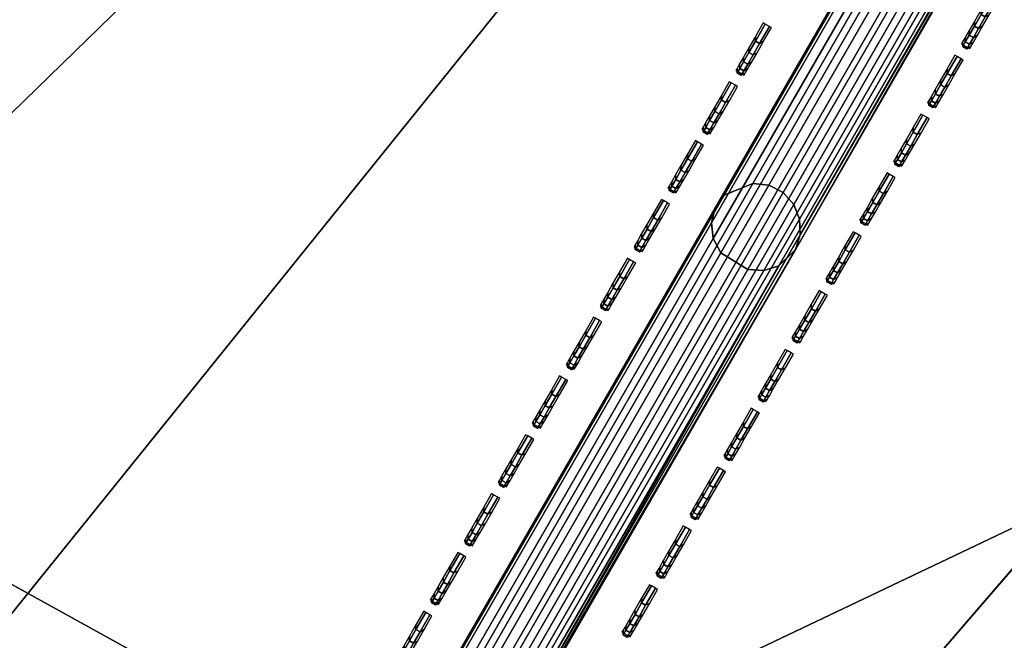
# Model space of a CAD drawing. Header units: inches. Extents: x 0 to 54.6, y -45.5 to 0.
# Tile 188 of 256: x 26.8 to 27.8, y -15.7 to -15. Entities that reach past the tile are written whole.
import ezdxf

# ---------------------------------------------------------------- set-up
doc = ezdxf.new("R2010")
doc.units = ezdxf.units.IN
doc.header["$LTSCALE"] = 0.03937
doc.header["$MEASUREMENT"] = 0
for name, color, linetype in [('A-FURN-3-ST', 151, 'Continuous'), ('A-FURN-3-ST-BK', 151, 'Continuous'), ('A-FURN-3-ST-SEAM', 250, 'Continuous'), ('A-FURN-3-STITCH', 15, 'Continuous')]:
    doc.layers.add(name, color=color, linetype=linetype)

msp = doc.modelspace()

# ---------------------------------------------------------------- meshes
at = {"layer": 'A-FURN-3-ST'}
mesh = msp.add_polyface(dxfattribs=at)
corners = [(23.0629, -10.2733, 18), (22.4284, -9.6913, 17.9625), (21.0919, -9.4544, 18), (20.5052, -8.9224, 17.9625), (19.0918, -8.7091, 18), (22.6875, -9.0756, 17.45), (20.742, -8.2978, 17.45), (20.68, -8.4613, 17.6778), (22.6197, -9.2368, 17.6778), (20.5993, -8.6743, 17.8526), (22.5313, -9.4468, 17.8526), (22.5509, -9.4008, 5), (20.6173, -8.6277, 5), (22.6251, -9.2244, 5.0381), (36.7792, -17.9587, 5), (16.2872, -31.4568, 5), (14.7886, -30.727, 5), (28.1686, -12.1281, 5), (13.2573, -30.0683, 5), (26.329, -11.1521, 5), (24.4557, -10.2426, 5), (11.6968, -29.4823, 5), (10.1105, -28.9702, 5), (18.6572, -7.9243, 5), (8.5019, -28.5331, 5), (16.6732, -7.2916, 5), (6.8746, -28.172, 5), (14.6678, -6.7303, 5), (12.6436, -6.2412, 5), (5.2321, -27.8877, 5), (10.6032, -5.8249, 5), (8.5492, -5.4819, 5), (3.5781, -27.6808, 5), (6.4842, -5.2127, 5), (16.5622, -30.9235, 18), (30.6033, -14.2615, 18), (15.0378, -30.1812, 18), (26.9071, -12.1275, 18), (13.4803, -29.5113, 18), (25.0022, -11.1647, 18), (11.893, -28.9153, 18), (10.2795, -28.3945, 18), (8.6434, -27.95, 18), (17.0655, -8.0385, 18), (15.0157, -7.4435, 18), (6.9881, -27.5828, 18), (12.9453, -6.9249, 18), (5.3175, -27.2938, 18), (10.8571, -6.4834, 18), (8.7539, -6.1197, 18), (3.6351, -27.0835, 18), (6.6387, -5.8342, 18)]
mesh.append_faces([[corners[k] for k in face] for face in [(0, 1, 2), (2, 1, 3), (2, 3, 4), (5, 6, 7, 8), (8, 7, 9, 10), (10, 9, 3, 1), (11, 12, 13), (14, 15, 16), (17, 16, 18), (17, 18, 19), (19, 18, 20), (20, 18, 21), (20, 21, 11), (11, 21, 22), (11, 22, 12), (12, 22, 23), (23, 22, 24), (23, 24, 25), (25, 24, 26), (25, 26, 27), (27, 26, 28), (28, 26, 29), (28, 29, 30), (30, 29, 31), (31, 29, 32), (31, 32, 33), (34, 35, 36), (36, 37, 38), (38, 37, 39), (38, 39, 40), (40, 39, 0), (40, 0, 2), (40, 2, 41), (41, 2, 4), (41, 4, 42), (42, 4, 43), (42, 43, 44), (42, 44, 45), (45, 44, 46), (45, 46, 47), (47, 46, 48), (47, 48, 49), (47, 49, 50), (50, 49, 51)]])
mesh = msp.add_polyface(dxfattribs=at)
corners = [(30.6033, -14.2615, 18), (31.5651, -14.5387, 17.9625), (29.8096, -13.4395, 17.9625), (28.775, -13.1602, 18), (28.0158, -12.4039, 17.9625), (26.9071, -12.1275, 18), (33.7277, -15.0639, 17.1847), (31.9896, -13.887, 17.1847), (31.9296, -13.979, 17.45), (33.6645, -15.1538, 17.45), (31.8342, -14.1255, 17.6778), (33.5639, -15.2968, 17.6778), (33.7493, -15.0333, 16.9), (32.0101, -13.8555, 16.9), (30.2105, -12.773, 17.1847), (30.1539, -12.8672, 17.45), (30.0638, -13.017, 17.6778), (29.9463, -13.2122, 17.8526), (31.7099, -14.3164, 17.8526), (30.2298, -12.7409, 16.9), (28.3926, -11.7234, 17.1847), (28.3394, -11.8196, 17.45), (28.2547, -11.9725, 17.6778), (28.1444, -12.1718, 17.8526), (28.4108, -11.6906, 16.9), (26.5383, -10.7397, 17.1847), (33.7493, -15.0333, 5.5), (32.0101, -13.8555, 5.5), (30.2298, -12.7409, 5.5), (28.4108, -11.6906, 5.5), (26.5553, -10.7062, 16.9), (33.7273, -15.0644, 5.3087), (31.9893, -13.8874, 5.3087), (30.2102, -12.7735, 5.3087), (28.3924, -11.7239, 5.3087), (26.5381, -10.7402, 5.3087), (28.1686, -12.1281, 5), (28.2613, -11.9607, 5.0381), (29.9721, -13.1693, 5), (30.0707, -13.0053, 5.0381), (31.7371, -14.2744, 5), (31.8415, -14.1141, 5.0381), (33.4614, -15.4421, 5), (33.6649, -15.153, 5.1464), (33.5716, -15.2856, 5.0381), (31.9301, -13.9782, 5.1464), (30.1543, -12.8663, 5.1464), (28.3399, -11.8188, 5.1464)]
mesh.append_faces([[corners[k] for k in face] for face in [(0, 1, 2), (0, 2, 3), (3, 2, 4), (3, 4, 5), (6, 7, 8, 9), (9, 8, 10, 11), (12, 13, 7), (7, 13, 14), (7, 14, 15, 8), (8, 15, 16, 10), (10, 16, 17, 18), (18, 17, 2, 1), (13, 19, 14), (14, 19, 20), (14, 20, 21, 15), (15, 21, 22, 16), (16, 22, 23, 17), (17, 23, 4, 2), (19, 24, 20), (20, 24, 25), (12, 26, 13), (13, 26, 27), (13, 27, 19), (19, 27, 28), (19, 28, 24), (24, 28, 29), (24, 29, 30), (26, 31, 27), (27, 31, 32), (27, 32, 28), (28, 32, 33), (28, 33, 29), (29, 33, 34), (29, 34, 35), (36, 37, 38), (38, 37, 39), (38, 39, 40), (40, 39, 41), (40, 41, 42), (43, 44, 41, 45), (45, 41, 39, 46), (46, 39, 37, 47), (31, 43, 45, 32), (32, 45, 46, 33), (33, 46, 47, 34)]])
mesh = msp.add_polyface(dxfattribs=at)
corners = [(39.0653, -20.7401, 18), (38.1606, -19.5417, 17.9625), (37.4714, -19.3205, 18), (36.58, -18.2032, 17.9625), (35.826, -17.9611, 18), (38.6738, -18.9573, 17.1847), (38.6985, -18.9291, 16.9), (37.072, -17.6007, 17.1847), (38.6013, -19.0398, 17.45), (37.0024, -17.6858, 17.45), (36.8919, -17.8212, 17.6778), (38.486, -19.1712, 17.6778), (36.7478, -17.9977, 17.8526), (38.3356, -19.3424, 17.8526), (38.6985, -18.9291, 5.5), (37.0957, -17.5717, 16.9), (38.6734, -18.9576, 5.3087), (37.0957, -17.5717, 5.5), (38.3683, -19.3045, 5), (36.9002, -17.8106, 5.0381), (38.4947, -19.1608, 5.0381), (20.555, -34.0562, 5), (19.1736, -33.1232, 5), (50.2339, -33.7088, 5), (17.75, -32.2561, 5), (49.1529, -31.9289, 5), (16.2872, -31.4568, 5), (48.0088, -30.1888, 5), (46.8032, -28.4908, 5), (45.5376, -26.8371, 5), (44.2135, -25.2298, 5), (42.8328, -23.6709, 5), (41.3971, -22.1625, 5), (39.9083, -20.7064, 5), (36.7792, -17.9587, 5), (14.7886, -30.727, 5), (35.1428, -16.6707, 5), (33.4614, -15.4421, 5), (31.7371, -14.2744, 5), (29.9721, -13.1693, 5), (28.1686, -12.1281, 5), (20.903, -33.5675, 18), (49.7143, -34.0088, 18), (19.498, -32.6185, 18), (48.6051, -32.1852, 18), (18.05, -31.7365, 18), (16.5622, -30.9235, 18), (47.429, -30.4041, 18), (46.1877, -28.6678, 18), (44.8828, -26.9787, 18), (43.5163, -25.3392, 18), (42.0898, -23.7515, 18), (40.6055, -22.2177, 18), (34.1312, -16.6636, 18), (32.3896, -15.4298, 18), (30.6033, -14.2615, 18), (15.0378, -30.1812, 18), (28.775, -13.1602, 18), (26.9071, -12.1275, 18)]
mesh.append_faces([[corners[k] for k in face] for face in [(0, 1, 2), (2, 1, 3), (2, 3, 4), (5, 6, 7), (8, 9, 10, 11), (11, 10, 12, 13), (13, 12, 3, 1), (6, 14, 15), (14, 16, 17), (18, 19, 20), (21, 22, 23), (23, 22, 24), (25, 24, 26), (25, 26, 27), (27, 26, 28), (28, 26, 29), (29, 26, 30), (30, 26, 31), (31, 26, 32), (32, 26, 33), (33, 26, 18), (18, 26, 34), (34, 35, 36), (36, 35, 37), (37, 35, 38), (38, 35, 39), (39, 35, 40), (41, 42, 43), (43, 44, 45), (45, 44, 46), (46, 44, 47), (46, 47, 48), (48, 49, 46), (46, 49, 50), (46, 50, 51), (51, 52, 46), (46, 52, 0), (46, 0, 2), (2, 4, 46), (46, 4, 53), (46, 53, 54), (54, 55, 46), (56, 55, 57), (56, 57, 58)]])
at = {"layer": 'A-FURN-3-ST-BK'}
mesh = msp.add_polyface(dxfattribs=at)
corners = [(24.6654, -9.7887, 16.9), (26.5381, -10.7396, 17.1847), (24.6497, -9.8227, 17.1847), (22.7441, -8.9396, 16.9), (26.4884, -10.8375, 17.45), (24.6035, -9.9224, 17.45), (22.687, -9.0754, 17.45), (22.7296, -8.9741, 17.1847), (26.4092, -10.9934, 17.6778), (24.5299, -10.081, 17.6778), (22.6192, -9.2366, 17.6778), (26.186, -11.4331, 17.9625), (25.0022, -11.1647, 18), (24.3226, -10.5284, 17.9625), (23.0629, -10.2733, 18), (26.3061, -11.1965, 17.8526), (24.4341, -10.2877, 17.8526), (26.9071, -12.1275, 18), (25.4405, -14.9024, 18), (23.6404, -13.9926, 18), (25.3561, -15.062, 18.0337), (23.5619, -14.1552, 18.0337), (24.2286, -14.8186, 18.6363), (23.4241, -14.441, 18.4534), (25.2077, -15.3425, 18.4534), (26.0625, -15.7853, 18.6363), (25.2313, -15.298, 18.2768), (23.446, -14.3956, 18.2768), (25.2831, -15.2001, 18.1303), (23.4941, -14.2958, 18.1303), (26.9247, -12.094, 31.5452), (25.0185, -11.1306, 31.5452), (22.3589, -13.923, 18.6363), (24.8729, -9.3401, 32.9659), (26.9452, -9.9374, 33), (25.0276, -9.0064, 33), (24.7235, -9.6624, 32.8647), (24.5845, -9.9624, 32.6999), (26.4681, -10.8769, 32.6999), (26.6178, -10.5821, 32.8647), (22.6693, -9.116, 32.6999), (22.555, -9.3876, 32.4772), (24.4605, -10.2297, 32.4772), (26.3347, -11.1396, 32.4772), (24.356, -10.4553, 32.204), (26.2221, -11.3613, 32.204), (24.2743, -10.6315, 31.8898), (26.1342, -11.5344, 31.8898), (23.0778, -10.2385, 31.5452), (24.7706, -9.5619, 5), (26.6117, -10.5947, 5.0335), (24.718, -9.6753, 5.0335), (24.6795, -9.7584, 5.125), (26.5551, -10.7061, 5.25), (24.6654, -9.7887, 5.25), (22.7571, -8.9087, 5.125), (26.5551, -10.7061, 16.9), (22.7441, -8.9396, 5.25)]
mesh.append_faces([[corners[k] for k in face] for face in [(0, 1, 2), (0, 2, 3), (1, 4, 5, 2), (2, 5, 6, 7), (4, 8, 9, 5), (5, 9, 10, 6), (11, 12, 13), (13, 12, 14), (15, 11, 13, 16), (8, 15, 16, 9), (17, 18, 19), (17, 19, 12), (18, 20, 19), (19, 20, 21), (22, 23, 24), (22, 24, 25), (26, 24, 23, 27), (28, 26, 27, 29), (20, 28, 29, 21), (22, 30, 31), (22, 31, 32), (33, 34, 35), (36, 37, 38, 39), (40, 41, 42, 37), (37, 42, 43, 38), (42, 44, 45, 43), (44, 46, 47, 45), (46, 48, 31), (46, 31, 47), (49, 50, 51), (52, 53, 54), (52, 54, 55), (54, 56, 0), (54, 0, 57)]])
mesh = msp.add_polyface(dxfattribs=at)
corners = [(28.4107, -11.6906, 16.9), (30.2106, -12.773, 17.1847), (28.3926, -11.7234, 17.1847), (30.1539, -12.8672, 17.45), (30.0638, -13.017, 17.6778), (28.2546, -11.9725, 17.6778), (28.3393, -11.8195, 17.45), (29.8096, -13.4396, 17.9625), (28.775, -13.1602, 18), (28.0158, -12.4039, 17.9625), (26.9071, -12.1275, 18), (29.9464, -13.2122, 17.8526), (28.1443, -12.1718, 17.8526), (30.6033, -14.2615, 18), (28.9335, -16.9191, 18), (27.2057, -15.8784, 18), (25.4405, -14.9024, 18), (28.8375, -17.072, 18.0337), (27.1154, -16.0347, 18.0337), (25.3561, -15.062, 18.0337), (26.0625, -15.7853, 18.6363), (25.2077, -15.3425, 18.4534), (26.9568, -16.3095, 18.4534), (27.8579, -16.8219, 18.6363), (28.6687, -17.3407, 18.4534), (29.6121, -17.9267, 18.6363), (28.6955, -17.298, 18.2768), (26.982, -16.2659, 18.2768), (25.2313, -15.298, 18.2768), (28.7544, -17.2042, 18.1303), (27.0373, -16.17, 18.1303), (25.2831, -15.2001, 18.1303), (30.6235, -14.2296, 31.5452), (28.7939, -13.1275, 31.5452), (26.9247, -12.094, 31.5452), (24.2286, -14.8186, 18.6363), (28.3178, -11.8582, 32.6999), (28.1751, -12.116, 32.4772), (29.9793, -13.1576, 32.4772), (30.1312, -12.9051, 32.6999), (28.0546, -12.3335, 32.204), (29.8512, -13.3707, 32.204), (27.9606, -12.5034, 31.8898), (29.7511, -13.5371, 31.8898), (26.1342, -11.5344, 31.8898)]
mesh.append_faces([[corners[k] for k in face] for face in [(0, 1, 2), (3, 4, 5, 6), (7, 8, 9), (9, 8, 10), (11, 7, 9, 12), (4, 11, 12, 5), (13, 14, 15), (13, 15, 8), (8, 15, 16), (8, 16, 10), (14, 17, 15), (15, 17, 18), (15, 18, 16), (16, 18, 19), (20, 21, 22), (20, 22, 23), (23, 22, 24), (23, 24, 25), (26, 24, 22, 27), (27, 22, 21, 28), (29, 26, 27, 30), (30, 27, 28, 31), (17, 29, 30, 18), (18, 30, 31, 19), (23, 32, 33), (23, 33, 20), (20, 33, 34), (20, 34, 35), (36, 37, 38, 39), (37, 40, 41, 38), (40, 42, 43, 41), (44, 34, 42), (42, 34, 33), (42, 33, 43)]])
at = {"layer": 'A-FURN-3-ST-SEAM'}
mesh = msp.add_polyface(dxfattribs=at)
corners = [(28.8442, -13.0714, 31.8555), (28.8144, -13.0529, 31.855), (28.7596, -13.1478, 31.5589), (28.7893, -13.1664, 31.5593), (27.5375, -15.2646, 22.9524), (27.5672, -15.2832, 22.9527), (27.5312, -15.2151, 22.9411), (27.5272, -15.2318, 22.9458), (28.7493, -13.115, 31.5523), (28.7533, -13.0983, 31.5476), (28.8034, -13.0212, 31.8449), (28.807, -13.0053, 31.8377), (28.8164, -12.9922, 31.8303), (28.7632, -13.0843, 31.5428), (27.5411, -15.2011, 22.9363), (27.6061, -15.1982, 22.9263), (27.5903, -15.1902, 22.9266), (28.8124, -13.0735, 31.5331), (28.8282, -13.0814, 31.5329), (28.8647, -12.9829, 31.8155), (28.8804, -12.991, 31.8151), (28.8991, -13.0196, 31.8222), (28.9004, -13.0362, 31.8285), (28.8473, -13.1282, 31.5416), (28.8464, -13.1109, 31.5375), (27.6251, -15.245, 22.9351), (27.6243, -15.2277, 22.931), (27.6198, -15.2612, 22.9399), (28.8419, -13.1444, 31.5464), (28.8954, -13.0517, 31.8357), (27.6178, -15.2114, 22.9279), (28.8399, -13.0946, 31.5344), (28.8923, -13.0039, 31.8175), (27.6014, -15.2789, 22.9468), (28.8235, -13.1621, 31.5534), (28.8777, -13.0682, 31.8465), (28.8473, -12.9806, 31.8186), (28.7949, -13.0715, 31.5351), (27.5727, -15.1883, 22.9286), (28.8059, -13.0378, 31.8509), (28.7513, -13.1323, 31.5563), (27.5292, -15.2491, 22.9497), (28.8615, -13.0729, 31.8521), (28.8069, -13.1675, 31.557), (27.5848, -15.2843, 22.9505)]
mesh.append_faces([[corners[k] for k in face] for face in [(0, 1, 2, 3), (3, 2, 4, 5), (6, 7, 8, 9), (9, 8, 10, 11), (11, 12, 13, 9), (9, 13, 14, 6), (15, 16, 17, 18), (18, 17, 19, 20), (21, 22, 23, 24), (24, 23, 25, 26), (27, 25, 28), (28, 25, 23), (28, 23, 29), (29, 23, 22), (26, 30, 31, 24), (24, 31, 32, 21), (33, 27, 34), (34, 27, 28), (34, 28, 35), (35, 28, 29), (20, 32, 31, 18), (18, 31, 30, 15), (36, 19, 17, 37), (37, 17, 16, 38), (12, 36, 37, 13), (13, 37, 38, 14), (39, 10, 8, 40), (40, 8, 7, 41), (1, 39, 40, 2), (2, 40, 41, 4), (42, 0, 3, 43), (43, 3, 5, 44), (35, 42, 43, 34), (34, 43, 44, 33)]])
mesh = msp.add_polyface(dxfattribs=at)
corners = [(27.5672, -15.2832, 22.9527), (27.5375, -15.2646, 22.9524), (26.9264, -16.323, 18.6491), (26.9561, -16.3416, 18.6495), (27.2134, -15.8824, 17.9508), (27.1273, -15.975, 17.9683), (27.1842, -15.8655, 17.9567), (27.1155, -15.9657, 17.9777), (27.1652, -15.8545, 17.9829), (27.1081, -15.9576, 17.9918), (27.1058, -15.9519, 18.0086), (26.9201, -16.2735, 18.6378), (26.9161, -16.2902, 18.6425), (27.5272, -15.2318, 22.9458), (27.5312, -15.2151, 22.9411), (27.5411, -15.2011, 22.9363), (26.93, -16.2595, 18.633), (27.1092, -15.9492, 18.0258), (27.1652, -15.8545, 18.0171), (27.1305, -15.9542, 18.0531), (27.1842, -15.8655, 18.0433), (26.995, -16.2566, 18.6231), (26.9792, -16.2486, 18.6233), (27.5903, -15.1902, 22.9266), (27.6061, -15.1982, 22.9263), (27.6243, -15.2277, 22.931), (27.6251, -15.245, 22.9351), (27.0141, -16.3034, 18.6319), (27.0132, -16.2861, 18.6277), (27.6198, -15.2612, 22.9399), (27.2391, -15.8972, 18.0321), (27.2134, -15.8824, 18.0492), (27.1853, -15.9881, 18.0446), (27.0067, -16.2698, 18.6246), (27.6178, -15.2114, 22.9279), (27.1608, -15.9695, 18.0612), (27.1721, -15.9991, 17.975), (27.2391, -15.8972, 17.9679), (27.6014, -15.2789, 22.9468), (27.0087, -16.3196, 18.6366), (27.5727, -15.1883, 22.9286), (26.9617, -16.2467, 18.6253), (27.5292, -15.2491, 22.9497), (26.9181, -16.3075, 18.6465), (27.5848, -15.2843, 22.9505), (26.9737, -16.3427, 18.6473), (26.9903, -16.3373, 18.6436), (27.2492, -15.903, 18)]
mesh.append_faces([[corners[k] for k in face] for face in [(0, 1, 2, 3), (4, 5, 6), (6, 7, 8), (8, 7, 9), (8, 9, 10), (11, 12, 13, 14), (14, 15, 16, 11), (10, 17, 18), (18, 17, 19), (18, 19, 20), (21, 22, 23, 24), (25, 26, 27, 28), (29, 27, 26), (30, 31, 32), (28, 33, 34, 25), (35, 31, 20), (18, 8, 10), (36, 4, 37), (38, 39, 29), (24, 34, 33, 21), (40, 23, 22, 41), (15, 40, 41, 16), (42, 13, 12, 43), (1, 42, 43, 2), (44, 0, 3, 45), (38, 44, 45, 46)]])
mesh.append_faces([[corners[k] for k in face] for face in [(18, 6, 8)]], dxfattribs={"vtx0": -1})
mesh.append_faces([[corners[k] for k in face] for face in [(30, 37, 31), (31, 4, 20), (20, 6, 18)]], dxfattribs={"vtx0": -1, "vtx1": -1})
mesh.append_faces([[corners[k] for k in face] for face in [(31, 37, 4), (20, 4, 6)]], dxfattribs={"vtx0": -1, "vtx2": -1})
mesh.append_faces([[corners[k] for k in face] for face in [(47, 37, 30)]], dxfattribs={"vtx1": -1})
mesh = msp.add_polyface(dxfattribs=at)
corners = [(27.0974, -16.0969, 18.0102), (27.0673, -16.0789, 18.0114), (27.1273, -15.975, 17.9683), (27.1575, -15.9928, 17.967), (27.2134, -15.8824, 17.9508), (27.1842, -15.8655, 17.9567), (27.1155, -15.9657, 17.9777), (27.1058, -15.9519, 18.0086), (27.1081, -15.9576, 17.9918), (27.0508, -16.0569, 18.033), (27.0504, -16.0478, 18.0484), (27.0557, -16.0418, 18.0642), (27.1092, -15.9492, 18.0258), (27.1842, -15.8655, 18.0433), (27.1305, -15.9542, 18.0531), (27.1454, -15.9608, 18.0602), (27.1608, -15.9695, 18.0612), (27.0958, -16.0467, 18.0959), (27.1113, -16.0552, 18.0968), (27.1339, -16.077, 18.0815), (27.1387, -16.0875, 18.068), (27.1917, -15.9957, 18.0299), (27.1853, -15.9881, 18.0446), (27.2391, -15.8972, 18.0321), (27.2492, -15.903, 18), (27.1927, -16.0008, 18.013), (27.1378, -16.096, 18.0524), (27.0087, -16.3196, 18.6366), (27.0141, -16.3034, 18.6319), (27.6198, -15.2612, 22.9399), (27.2134, -15.8824, 18.0492), (27.1746, -15.979, 18.0556), (27.1245, -16.0658, 18.0916), (27.1721, -15.9991, 17.975), (27.2391, -15.8972, 17.9679), (27.1837, -16.0023, 17.9881), (27.126, -16.1023, 18.0296), (26.9903, -16.3373, 18.6436), (27.6014, -15.2789, 22.9468), (27.0353, -16.1192, 18.1479), (27.0516, -16.1232, 18.1535), (27.0801, -16.0415, 18.0893), (27.0081, -16.1242, 18.1264), (27.0566, -16.0677, 18.02), (27.1129, -16.1016, 18.0175)]
mesh.append_faces([[corners[k] for k in face] for face in [(0, 1, 2, 3), (3, 2, 4), (5, 2, 6), (7, 8, 9, 10), (10, 11, 12, 7), (13, 14, 15), (13, 15, 16), (16, 15, 17, 18), (19, 20, 21, 22), (22, 21, 23), (23, 21, 24), (24, 21, 25), (25, 21, 26), (26, 21, 20), (27, 28, 29), (22, 30, 31), (22, 31, 32, 19), (31, 30, 16), (3, 4, 33), (33, 34, 35), (35, 34, 24), (35, 24, 25), (35, 25, 36), (36, 25, 26), (37, 27, 38), (18, 32, 31, 16), (39, 40, 17, 41), (41, 17, 15, 14), (42, 39, 41, 11), (11, 41, 14, 12), (43, 9, 8, 6), (1, 43, 6, 2), (44, 0, 3, 33), (36, 44, 33, 35)]])
at = {"layer": 'A-FURN-3-STITCH'}
mesh = msp.add_polymesh((7, 4), dxfattribs=at)
for k, corner in enumerate([(27.8027, -15.0345, 23.9452), (27.805, -15.0358, 23.9452), (27.8095, -15.0384, 23.9452), (27.8118, -15.0397, 23.9452), (27.804, -15.0323, 23.9842), (27.8041, -15.0373, 23.9854), (27.8086, -15.0399, 23.9854), (27.8131, -15.0375, 23.9842), (27.8069, -15.0274, 24.0229), (27.8069, -15.0324, 24.024), (27.8115, -15.035, 24.024), (27.8159, -15.0326, 24.0229), (27.8112, -15.0199, 24.061), (27.8113, -15.0249, 24.0622), (27.8158, -15.0275, 24.0622), (27.8202, -15.0251, 24.061), (27.817, -15.0098, 24.0983), (27.8171, -15.0149, 24.0995), (27.8216, -15.0175, 24.0995), (27.826, -15.015, 24.0983), (27.8243, -14.9972, 24.1346), (27.8244, -15.0023, 24.1358), (27.8289, -15.0049, 24.1358), (27.8333, -15.0024, 24.1346), (27.8329, -14.9822, 24.1697), (27.8352, -14.9836, 24.1697), (27.8397, -14.9862, 24.1697), (27.842, -14.9874, 24.1697)]):
    mesh.set_mesh_vertex(divmod(k, 4), corner)
mesh = msp.add_polymesh((7, 4), dxfattribs=at)
for k, corner in enumerate([(27.5541, -15.0638, 23.4182), (27.5564, -15.065, 23.4182), (27.5609, -15.0676, 23.4182), (27.5631, -15.069, 23.4182), (27.5554, -15.0615, 23.4572), (27.5555, -15.0666, 23.4584), (27.56, -15.0692, 23.4584), (27.5644, -15.0667, 23.4572), (27.5582, -15.0566, 23.4959), (27.5583, -15.0617, 23.4971), (27.5628, -15.0643, 23.4971), (27.5673, -15.0618, 23.4959), (27.5626, -15.0491, 23.5341), (27.5626, -15.0542, 23.5352), (27.5672, -15.0568, 23.5352), (27.5716, -15.0543, 23.5341), (27.5684, -15.039, 23.5714), (27.5685, -15.0441, 23.5726), (27.573, -15.0467, 23.5726), (27.5774, -15.0443, 23.5714), (27.5756, -15.0265, 23.6077), (27.5757, -15.0315, 23.6089), (27.5802, -15.0342, 23.6089), (27.5847, -15.0317, 23.6077), (27.5843, -15.0115, 23.6428), (27.5865, -15.0128, 23.6428), (27.591, -15.0154, 23.6428), (27.5933, -15.0167, 23.6428)]):
    mesh.set_mesh_vertex(divmod(k, 4), corner)
mesh = msp.add_polymesh((7, 4), dxfattribs=at)
for k, corner in enumerate([(27.7653, -15.0993, 23.6817), (27.7676, -15.1006, 23.6817), (27.7721, -15.1032, 23.6817), (27.7744, -15.1045, 23.6817), (27.7666, -15.0971, 23.7207), (27.7667, -15.1021, 23.7219), (27.7712, -15.1047, 23.7219), (27.7757, -15.1023, 23.7207), (27.7695, -15.0922, 23.7594), (27.7695, -15.0972, 23.7606), (27.774, -15.0998, 23.7606), (27.7785, -15.0974, 23.7594), (27.7738, -15.0847, 23.7975), (27.7739, -15.0897, 23.7987), (27.7784, -15.0923, 23.7987), (27.7828, -15.0899, 23.7975), (27.7796, -15.0746, 23.8349), (27.7797, -15.0797, 23.836), (27.7842, -15.0823, 23.836), (27.7886, -15.0798, 23.8349), (27.7869, -15.062, 23.8712), (27.7869, -15.0671, 23.8723), (27.7914, -15.0697, 23.8723), (27.7959, -15.0672, 23.8712), (27.7955, -15.047, 23.9062), (27.7978, -15.0484, 23.9062), (27.8023, -15.051, 23.9062), (27.8045, -15.0522, 23.9062)]):
    mesh.set_mesh_vertex(divmod(k, 4), corner)
mesh = msp.add_polymesh((7, 4), dxfattribs=at)
for k, corner in enumerate([(27.5167, -15.1286, 23.1548), (27.519, -15.1298, 23.1548), (27.5235, -15.1324, 23.1548), (27.5257, -15.1338, 23.1548), (27.518, -15.1263, 23.1938), (27.5181, -15.1314, 23.195), (27.5226, -15.134, 23.195), (27.527, -15.1315, 23.1938), (27.5208, -15.1214, 23.2325), (27.5209, -15.1265, 23.2336), (27.5254, -15.1291, 23.2336), (27.5298, -15.1266, 23.2325), (27.5252, -15.1139, 23.2706), (27.5252, -15.119, 23.2718), (27.5297, -15.1216, 23.2718), (27.5342, -15.1191, 23.2706), (27.531, -15.1038, 23.3079), (27.5311, -15.1089, 23.3091), (27.5356, -15.1115, 23.3091), (27.54, -15.1091, 23.3079), (27.5382, -15.0913, 23.3442), (27.5383, -15.0963, 23.3454), (27.5428, -15.099, 23.3454), (27.5473, -15.0965, 23.3442), (27.5469, -15.0763, 23.3793), (27.5491, -15.0776, 23.3793), (27.5536, -15.0802, 23.3793), (27.5559, -15.0815, 23.3793)]):
    mesh.set_mesh_vertex(divmod(k, 4), corner)
mesh = msp.add_polymesh((7, 4), dxfattribs=at)
for k, corner in enumerate([(27.7279, -15.1641, 23.4182), (27.7302, -15.1654, 23.4182), (27.7347, -15.168, 23.4182), (27.7369, -15.1693, 23.4182), (27.7292, -15.1619, 23.4572), (27.7293, -15.1669, 23.4584), (27.7338, -15.1695, 23.4584), (27.7382, -15.1671, 23.4572), (27.732, -15.157, 23.4959), (27.7321, -15.162, 23.4971), (27.7366, -15.1646, 23.4971), (27.7411, -15.1622, 23.4959), (27.7364, -15.1495, 23.5341), (27.7365, -15.1545, 23.5352), (27.741, -15.1571, 23.5352), (27.7454, -15.1547, 23.5341), (27.7422, -15.1394, 23.5714), (27.7423, -15.1445, 23.5726), (27.7468, -15.1471, 23.5726), (27.7512, -15.1446, 23.5714), (27.7494, -15.1268, 23.6077), (27.7495, -15.1319, 23.6089), (27.754, -15.1345, 23.6089), (27.7585, -15.132, 23.6077), (27.7581, -15.1118, 23.6428), (27.7603, -15.1132, 23.6428), (27.7648, -15.1158, 23.6428), (27.7671, -15.117, 23.6428)]):
    mesh.set_mesh_vertex(divmod(k, 4), corner)
mesh = msp.add_polymesh((7, 4), dxfattribs=at)
for k, corner in enumerate([(27.4793, -15.1934, 22.8913), (27.4816, -15.1946, 22.8913), (27.4861, -15.1972, 22.8913), (27.4883, -15.1986, 22.8913), (27.4806, -15.1911, 22.9303), (27.4807, -15.1962, 22.9315), (27.4852, -15.1988, 22.9315), (27.4896, -15.1963, 22.9303), (27.4834, -15.1862, 22.969), (27.4835, -15.1913, 22.9702), (27.488, -15.1939, 22.9702), (27.4924, -15.1914, 22.969), (27.4877, -15.1787, 23.0071), (27.4878, -15.1838, 23.0083), (27.4923, -15.1864, 23.0083), (27.4968, -15.1839, 23.0071), (27.4936, -15.1686, 23.0445), (27.4936, -15.1737, 23.0456), (27.4981, -15.1763, 23.0456), (27.5026, -15.1739, 23.0445), (27.5008, -15.1561, 23.0808), (27.5009, -15.1611, 23.0819), (27.5054, -15.1638, 23.0819), (27.5098, -15.1613, 23.0808), (27.5095, -15.1411, 23.1158), (27.5117, -15.1424, 23.1158), (27.5162, -15.145, 23.1158), (27.5185, -15.1463, 23.1158)]):
    mesh.set_mesh_vertex(divmod(k, 4), corner)
mesh = msp.add_polymesh((7, 4), dxfattribs=at)
for k, corner in enumerate([(27.6905, -15.2289, 23.1548), (27.6928, -15.2302, 23.1548), (27.6973, -15.2328, 23.1548), (27.6995, -15.2341, 23.1548), (27.6918, -15.2267, 23.1938), (27.6919, -15.2317, 23.195), (27.6964, -15.2343, 23.195), (27.7008, -15.2319, 23.1938), (27.6946, -15.2218, 23.2325), (27.6947, -15.2268, 23.2336), (27.6992, -15.2294, 23.2336), (27.7037, -15.227, 23.2325), (27.699, -15.2143, 23.2706), (27.699, -15.2193, 23.2718), (27.7036, -15.2219, 23.2718), (27.708, -15.2195, 23.2706), (27.7048, -15.2042, 23.3079), (27.7049, -15.2093, 23.3091), (27.7094, -15.2119, 23.3091), (27.7138, -15.2094, 23.3079), (27.712, -15.1916, 23.3442), (27.7121, -15.1967, 23.3454), (27.7166, -15.1993, 23.3454), (27.7211, -15.1968, 23.3442), (27.7207, -15.1766, 23.3793), (27.7229, -15.178, 23.3793), (27.7274, -15.1806, 23.3793), (27.7297, -15.1818, 23.3793)]):
    mesh.set_mesh_vertex(divmod(k, 4), corner)
mesh = msp.add_polymesh((7, 4), dxfattribs=at)
for k, corner in enumerate([(27.4419, -15.2582, 22.6278), (27.4442, -15.2594, 22.6278), (27.4487, -15.262, 22.6278), (27.4509, -15.2634, 22.6278), (27.4432, -15.2559, 22.6669), (27.4433, -15.261, 22.668), (27.4478, -15.2636, 22.668), (27.4522, -15.2611, 22.6669), (27.446, -15.251, 22.7055), (27.4461, -15.2561, 22.7067), (27.4506, -15.2587, 22.7067), (27.455, -15.2562, 22.7055), (27.4503, -15.2435, 22.7437), (27.4504, -15.2486, 22.7448), (27.4549, -15.2512, 22.7448), (27.4594, -15.2487, 22.7437), (27.4561, -15.2334, 22.781), (27.4562, -15.2385, 22.7822), (27.4607, -15.2411, 22.7822), (27.4652, -15.2387, 22.781), (27.4634, -15.2209, 22.8173), (27.4635, -15.2259, 22.8185), (27.468, -15.2286, 22.8185), (27.4724, -15.2261, 22.8173), (27.4721, -15.2059, 22.8524), (27.4743, -15.2072, 22.8524), (27.4788, -15.2098, 22.8524), (27.4811, -15.2111, 22.8524)]):
    mesh.set_mesh_vertex(divmod(k, 4), corner)
mesh = msp.add_polymesh((7, 4), dxfattribs=at)
for k, corner in enumerate([(27.6531, -15.2937, 22.8913), (27.6554, -15.295, 22.8913), (27.6599, -15.2976, 22.8913), (27.6621, -15.2989, 22.8913), (27.6544, -15.2915, 22.9303), (27.6545, -15.2965, 22.9315), (27.659, -15.2991, 22.9315), (27.6634, -15.2967, 22.9303), (27.6572, -15.2866, 22.969), (27.6573, -15.2916, 22.9702), (27.6618, -15.2942, 22.9702), (27.6662, -15.2918, 22.969), (27.6616, -15.2791, 23.0071), (27.6616, -15.2841, 23.0083), (27.6661, -15.2867, 23.0083), (27.6706, -15.2843, 23.0071), (27.6674, -15.269, 23.0445), (27.6674, -15.2741, 23.0456), (27.672, -15.2767, 23.0456), (27.6764, -15.2742, 23.0445), (27.6746, -15.2564, 23.0808), (27.6747, -15.2615, 23.0819), (27.6792, -15.2641, 23.0819), (27.6836, -15.2616, 23.0808), (27.6833, -15.2414, 23.1158), (27.6855, -15.2428, 23.1158), (27.69, -15.2454, 23.1158), (27.6923, -15.2466, 23.1158)]):
    mesh.set_mesh_vertex(divmod(k, 4), corner)
mesh = msp.add_polymesh((7, 4), dxfattribs=at)
for k, corner in enumerate([(27.4045, -15.323, 22.3644), (27.4067, -15.3242, 22.3644), (27.4112, -15.3268, 22.3644), (27.4135, -15.3282, 22.3644), (27.4058, -15.3207, 22.4034), (27.4058, -15.3258, 22.4046), (27.4104, -15.3284, 22.4046), (27.4148, -15.3259, 22.4034), (27.4086, -15.3158, 22.4421), (27.4087, -15.3209, 22.4433), (27.4132, -15.3235, 22.4433), (27.4176, -15.321, 22.4421), (27.4129, -15.3083, 22.4802), (27.413, -15.3134, 22.4814), (27.4175, -15.316, 22.4814), (27.4219, -15.3135, 22.4802), (27.4187, -15.2982, 22.5175), (27.4188, -15.3033, 22.5187), (27.4233, -15.3059, 22.5187), (27.4278, -15.3035, 22.5175), (27.426, -15.2857, 22.5538), (27.4261, -15.2907, 22.555), (27.4306, -15.2934, 22.555), (27.435, -15.2909, 22.5538), (27.4347, -15.2707, 22.5889), (27.4369, -15.272, 22.5889), (27.4414, -15.2746, 22.5889), (27.4437, -15.2759, 22.5889)]):
    mesh.set_mesh_vertex(divmod(k, 4), corner)
mesh = msp.add_polymesh((7, 4), dxfattribs=at)
for k, corner in enumerate([(27.6157, -15.3585, 22.6278), (27.618, -15.3598, 22.6278), (27.6225, -15.3624, 22.6278), (27.6247, -15.3637, 22.6278), (27.617, -15.3563, 22.6669), (27.6171, -15.3613, 22.668), (27.6216, -15.3639, 22.668), (27.626, -15.3615, 22.6669), (27.6198, -15.3514, 22.7055), (27.6199, -15.3564, 22.7067), (27.6244, -15.359, 22.7067), (27.6288, -15.3566, 22.7055), (27.6241, -15.3439, 22.7437), (27.6242, -15.3489, 22.7448), (27.6287, -15.3515, 22.7448), (27.6332, -15.3491, 22.7437), (27.63, -15.3338, 22.781), (27.63, -15.3389, 22.7822), (27.6345, -15.3415, 22.7822), (27.639, -15.339, 22.781), (27.6372, -15.3212, 22.8173), (27.6373, -15.3263, 22.8185), (27.6418, -15.3289, 22.8185), (27.6462, -15.3264, 22.8173), (27.6459, -15.3062, 22.8524), (27.6481, -15.3076, 22.8524), (27.6526, -15.3102, 22.8524), (27.6549, -15.3114, 22.8524)]):
    mesh.set_mesh_vertex(divmod(k, 4), corner)
mesh = msp.add_polymesh((7, 4), dxfattribs=at)
for k, corner in enumerate([(27.3671, -15.3878, 22.1009), (27.3693, -15.389, 22.1009), (27.3738, -15.3916, 22.1009), (27.3761, -15.393, 22.1009), (27.3684, -15.3855, 22.1399), (27.3684, -15.3906, 22.1411), (27.3729, -15.3932, 22.1411), (27.3774, -15.3907, 22.1399), (27.3712, -15.3806, 22.1786), (27.3713, -15.3857, 22.1798), (27.3758, -15.3883, 22.1798), (27.3802, -15.3858, 22.1786), (27.3755, -15.3731, 22.2167), (27.3756, -15.3782, 22.2179), (27.3801, -15.3808, 22.2179), (27.3845, -15.3783, 22.2167), (27.3813, -15.363, 22.2541), (27.3814, -15.3681, 22.2552), (27.3859, -15.3707, 22.2552), (27.3903, -15.3683, 22.2541), (27.3886, -15.3505, 22.2904), (27.3887, -15.3555, 22.2916), (27.3932, -15.3582, 22.2916), (27.3976, -15.3557, 22.2904), (27.3972, -15.3355, 22.3254), (27.3995, -15.3368, 22.3255), (27.404, -15.3394, 22.3255), (27.4063, -15.3407, 22.3254)]):
    mesh.set_mesh_vertex(divmod(k, 4), corner)
mesh = msp.add_polymesh((7, 4), dxfattribs=at)
for k, corner in enumerate([(27.5783, -15.4233, 22.3644), (27.5805, -15.4246, 22.3644), (27.5851, -15.4272, 22.3644), (27.5873, -15.4285, 22.3644), (27.5796, -15.4211, 22.4034), (27.5796, -15.4261, 22.4046), (27.5842, -15.4287, 22.4046), (27.5886, -15.4263, 22.4034), (27.5824, -15.4162, 22.4421), (27.5825, -15.4212, 22.4433), (27.587, -15.4238, 22.4433), (27.5914, -15.4214, 22.4421), (27.5867, -15.4087, 22.4802), (27.5868, -15.4137, 22.4814), (27.5913, -15.4163, 22.4814), (27.5957, -15.4139, 22.4802), (27.5925, -15.3986, 22.5175), (27.5926, -15.4037, 22.5187), (27.5971, -15.4063, 22.5187), (27.6016, -15.4038, 22.5175), (27.5998, -15.386, 22.5538), (27.5999, -15.3911, 22.555), (27.6044, -15.3937, 22.555), (27.6088, -15.3912, 22.5538), (27.6085, -15.371, 22.5889), (27.6107, -15.3724, 22.5889), (27.6152, -15.375, 22.5889), (27.6175, -15.3762, 22.5889)]):
    mesh.set_mesh_vertex(divmod(k, 4), corner)
mesh = msp.add_polymesh((7, 4), dxfattribs=at)
for k, corner in enumerate([(27.3296, -15.4526, 21.8374), (27.3319, -15.4538, 21.8374), (27.3364, -15.4564, 21.8374), (27.3387, -15.4578, 21.8374), (27.3309, -15.4503, 21.8765), (27.331, -15.4554, 21.8776), (27.3355, -15.458, 21.8776), (27.34, -15.4555, 21.8765), (27.3338, -15.4454, 21.9151), (27.3338, -15.4505, 21.9163), (27.3384, -15.4531, 21.9163), (27.3428, -15.4506, 21.9151), (27.3381, -15.4379, 21.9533), (27.3382, -15.443, 21.9544), (27.3427, -15.4456, 21.9544), (27.3471, -15.4431, 21.9533), (27.3439, -15.4278, 21.9906), (27.344, -15.4329, 21.9918), (27.3485, -15.4355, 21.9918), (27.3529, -15.4331, 21.9906), (27.3512, -15.4153, 22.0269), (27.3512, -15.4203, 22.0281), (27.3558, -15.423, 22.0281), (27.3602, -15.4205, 22.0269), (27.3598, -15.4003, 22.062), (27.3621, -15.4016, 22.062), (27.3666, -15.4042, 22.062), (27.3689, -15.4055, 22.062)]):
    mesh.set_mesh_vertex(divmod(k, 4), corner)
mesh = msp.add_polymesh((7, 4), dxfattribs=at)
for k, corner in enumerate([(27.5409, -15.4881, 22.1009), (27.5431, -15.4894, 22.1009), (27.5476, -15.492, 22.1009), (27.5499, -15.4933, 22.1009), (27.5422, -15.4859, 22.1399), (27.5422, -15.4909, 22.1411), (27.5467, -15.4935, 22.1411), (27.5512, -15.4911, 22.1399), (27.545, -15.481, 22.1786), (27.5451, -15.486, 22.1798), (27.5496, -15.4886, 22.1798), (27.554, -15.4862, 22.1786), (27.5493, -15.4735, 22.2167), (27.5494, -15.4785, 22.2179), (27.5539, -15.4811, 22.2179), (27.5583, -15.4787, 22.2167), (27.5551, -15.4634, 22.2541), (27.5552, -15.4685, 22.2552), (27.5597, -15.4711, 22.2552), (27.5641, -15.4686, 22.2541), (27.5624, -15.4508, 22.2904), (27.5625, -15.4559, 22.2916), (27.567, -15.4585, 22.2916), (27.5714, -15.456, 22.2904), (27.571, -15.4358, 22.3254), (27.5733, -15.4372, 22.3255), (27.5778, -15.4398, 22.3255), (27.5801, -15.441, 22.3254)]):
    mesh.set_mesh_vertex(divmod(k, 4), corner)
mesh = msp.add_polymesh((7, 4), dxfattribs=at)
for k, corner in enumerate([(27.2922, -15.5174, 21.574), (27.2945, -15.5186, 21.574), (27.299, -15.5212, 21.574), (27.3013, -15.5226, 21.574), (27.2935, -15.5151, 21.613), (27.2936, -15.5202, 21.6142), (27.2981, -15.5228, 21.6142), (27.3026, -15.5203, 21.613), (27.2964, -15.5102, 21.6517), (27.2964, -15.5153, 21.6529), (27.3009, -15.5179, 21.6529), (27.3054, -15.5154, 21.6517), (27.3007, -15.5027, 21.6898), (27.3008, -15.5078, 21.691), (27.3053, -15.5104, 21.691), (27.3097, -15.5079, 21.6898), (27.3065, -15.4926, 21.7271), (27.3066, -15.4977, 21.7283), (27.3111, -15.5003, 21.7283), (27.3155, -15.4979, 21.7271), (27.3138, -15.4801, 21.7635), (27.3138, -15.4851, 21.7646), (27.3183, -15.4877, 21.7646), (27.3228, -15.4853, 21.7635), (27.3224, -15.4651, 21.7985), (27.3247, -15.4664, 21.7985), (27.3292, -15.469, 21.7985), (27.3314, -15.4703, 21.7985)]):
    mesh.set_mesh_vertex(divmod(k, 4), corner)
mesh = msp.add_polymesh((7, 4), dxfattribs=at)
for k, corner in enumerate([(27.5035, -15.5529, 21.8374), (27.5057, -15.5542, 21.8374), (27.5102, -15.5568, 21.8374), (27.5125, -15.5581, 21.8374), (27.5047, -15.5507, 21.8765), (27.5048, -15.5557, 21.8776), (27.5093, -15.5583, 21.8776), (27.5138, -15.5559, 21.8765), (27.5076, -15.5458, 21.9151), (27.5076, -15.5508, 21.9163), (27.5122, -15.5534, 21.9163), (27.5166, -15.551, 21.9151), (27.5119, -15.5383, 21.9533), (27.512, -15.5433, 21.9544), (27.5165, -15.5459, 21.9544), (27.5209, -15.5435, 21.9533), (27.5177, -15.5282, 21.9906), (27.5178, -15.5333, 21.9918), (27.5223, -15.5359, 21.9918), (27.5267, -15.5334, 21.9906), (27.525, -15.5156, 22.0269), (27.5251, -15.5207, 22.0281), (27.5296, -15.5233, 22.0281), (27.534, -15.5208, 22.0269), (27.5336, -15.5006, 22.062), (27.5359, -15.502, 22.062), (27.5404, -15.5046, 22.062), (27.5427, -15.5058, 22.062)]):
    mesh.set_mesh_vertex(divmod(k, 4), corner)
mesh = msp.add_polymesh((7, 4), dxfattribs=at)
for k, corner in enumerate([(27.2548, -15.5822, 21.3105), (27.2571, -15.5834, 21.3105), (27.2616, -15.586, 21.3105), (27.2638, -15.5874, 21.3105), (27.2561, -15.5799, 21.3495), (27.2562, -15.585, 21.3507), (27.2607, -15.5876, 21.3507), (27.2651, -15.5851, 21.3495), (27.2589, -15.575, 21.3882), (27.259, -15.5801, 21.3894), (27.2635, -15.5827, 21.3894), (27.268, -15.5802, 21.3882), (27.2633, -15.5675, 21.4263), (27.2634, -15.5726, 21.4275), (27.2679, -15.5752, 21.4275), (27.2723, -15.5727, 21.4263), (27.2691, -15.5574, 21.4637), (27.2692, -15.5625, 21.4649), (27.2737, -15.5651, 21.4649), (27.2781, -15.5627, 21.4637), (27.2763, -15.5449, 21.5), (27.2764, -15.5499, 21.5012), (27.2809, -15.5525, 21.5012), (27.2854, -15.5501, 21.5), (27.285, -15.5299, 21.535), (27.2872, -15.5312, 21.5351), (27.2917, -15.5338, 21.5351), (27.294, -15.5351, 21.535)]):
    mesh.set_mesh_vertex(divmod(k, 4), corner)
mesh = msp.add_polymesh((7, 4), dxfattribs=at)
for k, corner in enumerate([(27.466, -15.6177, 21.574), (27.4683, -15.619, 21.574), (27.4728, -15.6216, 21.574), (27.4751, -15.6229, 21.574), (27.4673, -15.6155, 21.613), (27.4674, -15.6205, 21.6142), (27.4719, -15.6231, 21.6142), (27.4764, -15.6207, 21.613), (27.4702, -15.6106, 21.6517), (27.4702, -15.6156, 21.6529), (27.4747, -15.6182, 21.6529), (27.4792, -15.6158, 21.6517), (27.4745, -15.6031, 21.6898), (27.4746, -15.6081, 21.691), (27.4791, -15.6107, 21.691), (27.4835, -15.6083, 21.6898), (27.4803, -15.593, 21.7271), (27.4804, -15.5981, 21.7283), (27.4849, -15.6007, 21.7283), (27.4893, -15.5982, 21.7271), (27.4876, -15.5804, 21.7635), (27.4876, -15.5855, 21.7646), (27.4922, -15.5881, 21.7646), (27.4966, -15.5856, 21.7635), (27.4962, -15.5654, 21.7985), (27.4985, -15.5668, 21.7985), (27.503, -15.5694, 21.7985), (27.5052, -15.5706, 21.7985)]):
    mesh.set_mesh_vertex(divmod(k, 4), corner)
mesh = msp.add_polymesh((7, 4), dxfattribs=at)
for k, corner in enumerate([(27.2174, -15.647, 21.047), (27.2197, -15.6482, 21.047), (27.2242, -15.6508, 21.047), (27.2264, -15.6522, 21.047), (27.2187, -15.6447, 21.0861), (27.2188, -15.6498, 21.0872), (27.2233, -15.6524, 21.0872), (27.2277, -15.6499, 21.0861), (27.2215, -15.6398, 21.1248), (27.2216, -15.6449, 21.1259), (27.2261, -15.6475, 21.1259), (27.2306, -15.645, 21.1248), (27.2259, -15.6323, 21.1629), (27.2259, -15.6374, 21.1641), (27.2305, -15.64, 21.1641), (27.2349, -15.6375, 21.1629), (27.2317, -15.6222, 21.2002), (27.2318, -15.6273, 21.2014), (27.2363, -15.6299, 21.2014), (27.2407, -15.6275, 21.2002), (27.2389, -15.6097, 21.2365), (27.239, -15.6147, 21.2377), (27.2435, -15.6173, 21.2377), (27.248, -15.6149, 21.2365), (27.2476, -15.5947, 21.2716), (27.2498, -15.596, 21.2716), (27.2543, -15.5986, 21.2716), (27.2566, -15.5999, 21.2716)]):
    mesh.set_mesh_vertex(divmod(k, 4), corner)
mesh = msp.add_polymesh((7, 4), dxfattribs=at)
for k, corner in enumerate([(27.4286, -15.6825, 21.3105), (27.4309, -15.6838, 21.3105), (27.4354, -15.6864, 21.3105), (27.4376, -15.6877, 21.3105), (27.4299, -15.6803, 21.3495), (27.43, -15.6853, 21.3507), (27.4345, -15.6879, 21.3507), (27.4389, -15.6855, 21.3495), (27.4327, -15.6754, 21.3882), (27.4328, -15.6804, 21.3894), (27.4373, -15.683, 21.3894), (27.4418, -15.6806, 21.3882), (27.4371, -15.6679, 21.4263), (27.4372, -15.6729, 21.4275), (27.4417, -15.6755, 21.4275), (27.4461, -15.6731, 21.4263), (27.4429, -15.6578, 21.4637), (27.443, -15.6629, 21.4649), (27.4475, -15.6655, 21.4649), (27.4519, -15.663, 21.4637), (27.4502, -15.6452, 21.5), (27.4502, -15.6503, 21.5012), (27.4547, -15.6529, 21.5012), (27.4592, -15.6504, 21.5), (27.4588, -15.6302, 21.535), (27.461, -15.6316, 21.5351), (27.4656, -15.6342, 21.5351), (27.4678, -15.6354, 21.535)]):
    mesh.set_mesh_vertex(divmod(k, 4), corner)
mesh = msp.add_polymesh((7, 4), dxfattribs=at)
for k, corner in enumerate([(27.18, -15.7118, 20.7836), (27.1823, -15.713, 20.7836), (27.1868, -15.7156, 20.7836), (27.189, -15.717, 20.7836), (27.1813, -15.7095, 20.8226), (27.1814, -15.7146, 20.8238), (27.1859, -15.7172, 20.8238), (27.1903, -15.7147, 20.8226), (27.1841, -15.7046, 20.8613), (27.1842, -15.7097, 20.8625), (27.1887, -15.7123, 20.8625), (27.1931, -15.7098, 20.8613), (27.1885, -15.6971, 20.8994), (27.1885, -15.7022, 20.9006), (27.193, -15.7048, 20.9006), (27.1975, -15.7023, 20.8994), (27.1943, -15.687, 20.9368), (27.1943, -15.6921, 20.9379), (27.1989, -15.6947, 20.9379), (27.2033, -15.6923, 20.9368), (27.2015, -15.6745, 20.9731), (27.2016, -15.6795, 20.9742), (27.2061, -15.6821, 20.9742), (27.2105, -15.6797, 20.9731), (27.2102, -15.6595, 21.0081), (27.2124, -15.6608, 21.0081), (27.2169, -15.6634, 21.0081), (27.2192, -15.6647, 21.0081)]):
    mesh.set_mesh_vertex(divmod(k, 4), corner)

doc.saveas('drawing.dxf')
